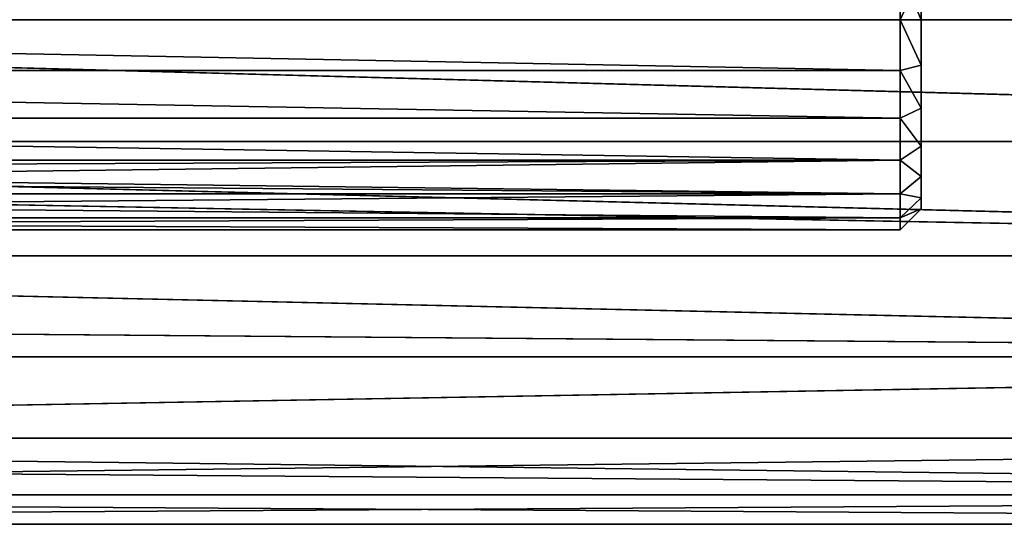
# Model space of a CAD drawing. Header units: centimetres. Extents: x -9.9 to 9.9, y -2.8 to 2.8.
# Tile 169 of 183: x -0.6 to 1.7, y -1.2 to 0. Entities that reach past the tile are written whole.
import ezdxf

# ---------------------------------------------------------------- set-up
doc = ezdxf.new("R2010")
doc.units = ezdxf.units.CM
doc.header["$LTSCALE"] = 2.54
doc.layers.get('0').update_dxf_attribs({"true_color": 0xff5454})

# ---------------------------------------------------------------- blocks, each defined once
blk = doc.blocks.new('OuterShell')
at = {"color": 0}
for p, q in [((10.85, 2.25, 2.4363), (10.85, 2.3702, 2.4217)), ((10.85, 2.3702, 1.446), (10.85, 2.25, 1.4314)), ((10.85, 2.25, 2.4363), (10.85, 2.3702, 2.4217)), ((10.85, 2.3702, 1.446), (10.85, 2.25, 1.4314)), ((10.9, 2.25, 2.3859), (10.9, 2.3582, 2.3728)), ((10.9, 2.25, 1.4818), (10.9, 2.3582, 1.4949)), ((10.9, 2.25, 2.3859), (10.9, 2.3582, 2.3728)), ((10.9, 2.25, 1.4818), (10.9, 2.3582, 1.4949)), ((4.5502, 2.25, 2.4363), (10.85, 2.25, 2.4363)), ((4.5502, 2.25, 2.4363), (10.85, 2.25, 2.4363)), ((4.5502, 2.25, 1.4314), (10.85, 2.25, 1.4314)), ((4.5502, 2.25, 1.4314), (10.85, 2.25, 1.4314)), ((10.85, 2.1298, 2.4217), (10.85, 2.25, 2.4363)), ((10.85, 2.25, 1.4314), (10.85, 2.1298, 1.446)), ((10.9, 2.25, 2.3859), (10.85, 2.25, 2.4363)), ((10.85, 2.1298, 2.4217), (10.85, 2.25, 2.4363)), ((10.9, 2.25, 2.3859), (10.85, 2.25, 2.4363)), ((10.9, 2.25, 1.4818), (10.85, 2.25, 1.4314)), ((10.85, 2.25, 1.4314), (10.85, 2.1298, 1.446)), ((10.9, 2.25, 1.4818), (10.85, 2.25, 1.4314)), ((10.9, 2.25, 2.3859), (10.9, 2.1418, 2.3728)), ((10.9, 2.1418, 1.4949), (10.9, 2.25, 1.4818)), ((10.9, 2.25, 2.3859), (10.9, 2.1418, 2.3728)), ((10.9, 2.1418, 1.4949), (10.9, 2.25, 1.4818)), ((4.5407, 2.1298, 2.4217), (10.85, 2.1298, 2.4217)), ((4.5407, 2.1298, 2.4217), (10.85, 2.1298, 2.4217)), ((4.5407, 2.1298, 1.446), (10.85, 2.1298, 1.446)), ((4.5407, 2.1298, 1.446), (10.85, 2.1298, 1.446)), ((10.9, 2.1418, 2.3728), (10.85, 2.1298, 2.4217)), ((10.9, 2.1418, 2.3728), (10.85, 2.1298, 2.4217)), ((10.85, 2.1298, 1.446), (10.9, 2.1418, 1.4949)), ((10.85, 2.1298, 1.446), (10.9, 2.1418, 1.4949)), ((10.85, 2.0165, 2.3787), (10.85, 2.1298, 2.4217)), ((10.85, 2.1298, 1.446), (10.85, 2.0165, 1.489)), ((10.85, 2.0165, 2.3787), (10.85, 2.1298, 2.4217)), ((10.85, 2.1298, 1.446), (10.85, 2.0165, 1.489)), ((10.9, 2.0399, 2.3341), (10.9, 2.1418, 2.3728)), ((10.9, 2.0399, 1.5336), (10.9, 2.1418, 1.4949)), ((10.9, 2.0399, 2.3341), (10.9, 2.1418, 2.3728)), ((10.9, 2.0399, 1.5336), (10.9, 2.1418, 1.4949)), ((10.85, 2.0165, 2.3787), (10.9, 2.0399, 2.3341)), ((10.85, 2.0165, 2.3787), (10.9, 2.0399, 2.3341)), ((10.9, 2.0399, 1.5336), (10.85, 2.0165, 1.489)), ((10.9, 2.0399, 1.5336), (10.85, 2.0165, 1.489)), ((10.9, 2.0399, 2.3341), (10.9, 1.9502, 2.2722)), ((10.9, 1.9502, 1.5955), (10.9, 2.0399, 1.5336)), ((10.9, 2.0399, 2.3341), (10.9, 1.9502, 2.2722)), ((10.9, 1.9502, 1.5955), (10.9, 2.0399, 1.5336)), ((4.5318, 2.0165, 2.3787), (10.85, 2.0165, 2.3787)), ((4.5318, 2.0165, 2.3787), (10.85, 2.0165, 2.3787)), ((4.5318, 2.0165, 1.489), (10.85, 2.0165, 1.489)), ((4.5318, 2.0165, 1.489), (10.85, 2.0165, 1.489)), ((10.85, 1.9168, 2.3099), (10.85, 2.0165, 2.3787)), ((10.85, 2.0165, 1.489), (10.85, 1.9168, 1.5578)), ((10.85, 1.9168, 2.3099), (10.85, 2.0165, 2.3787)), ((10.85, 2.0165, 1.489), (10.85, 1.9168, 1.5578)), ((10.9, 1.9502, 2.2722), (10.85, 1.9168, 2.3099)), ((10.9, 1.9502, 2.2722), (10.85, 1.9168, 2.3099)), ((10.9, 1.9502, 1.5955), (10.85, 1.9168, 1.5578)), ((10.9, 1.9502, 1.5955), (10.85, 1.9168, 1.5578)), ((10.9, 1.8779, 2.1907), (10.9, 1.9502, 2.2722)), ((10.9, 1.8779, 1.677), (10.9, 1.9502, 1.5955)), ((10.9, 1.8779, 2.1907), (10.9, 1.9502, 2.2722)), ((10.9, 1.8779, 1.677), (10.9, 1.9502, 1.5955)), ((4.5239, 1.9168, 2.3099), (10.85, 1.9168, 2.3099)), ((4.5239, 1.9168, 2.3099), (10.85, 1.9168, 2.3099)), ((4.5239, 1.9168, 1.5578), (10.85, 1.9168, 1.5578)), ((4.5239, 1.9168, 1.5578), (10.85, 1.9168, 1.5578)), ((10.85, 1.8365, 2.2193), (10.85, 1.9168, 2.3099)), ((10.85, 1.9168, 1.5578), (10.85, 1.8365, 1.6484)), ((10.85, 1.8365, 2.2193), (10.85, 1.9168, 2.3099)), ((10.85, 1.9168, 1.5578), (10.85, 1.8365, 1.6484)), ((10.85, 1.8365, 2.2193), (10.9, 1.8779, 2.1907)), ((10.85, 1.8365, 1.6484), (10.9, 1.8779, 1.677)), ((10.85, 1.8365, 1.6484), (10.9, 1.8779, 1.677)), ((10.85, 1.8365, 2.2193), (10.9, 1.8779, 2.1907)), ((10.9, 1.8779, 2.1907), (10.9, 1.8273, 2.0942)), ((10.9, 1.8273, 1.7735), (10.9, 1.8779, 1.677)), ((10.9, 1.8273, 1.7735), (10.9, 1.8779, 1.677)), ((10.9, 1.8779, 2.1907), (10.9, 1.8273, 2.0942)), ((4.5089, 1.8365, 2.2193), (10.85, 1.8365, 2.2193)), ((4.5089, 1.8365, 1.6484), (10.85, 1.8365, 1.6484)), ((4.5089, 1.8365, 2.2193), (10.85, 1.8365, 2.2193)), ((4.5089, 1.8365, 1.6484), (10.85, 1.8365, 1.6484)), ((10.85, 1.8365, 1.6484), (10.85, 1.7802, 1.7557)), ((10.85, 1.7802, 2.112), (10.85, 1.8365, 2.2193)), ((10.85, 1.8365, 1.6484), (10.85, 1.7802, 1.7557)), ((10.85, 1.7802, 2.112), (10.85, 1.8365, 2.2193)), ((10.9, 1.8273, 1.7735), (10.85, 1.7802, 1.7557)), ((10.85, 1.7802, 2.112), (10.9, 1.8273, 2.0942)), ((10.85, 1.7802, 2.112), (10.9, 1.8273, 2.0942)), ((10.9, 1.8273, 1.7735), (10.85, 1.7802, 1.7557)), ((10.9, 1.8273, 2.0942), (10.9, 1.8012, 1.9883)), ((10.9, 1.8012, 1.8794), (10.9, 1.8273, 1.7735)), ((10.9, 1.8273, 2.0942), (10.9, 1.8012, 1.9883)), ((10.9, 1.8012, 1.8794), (10.9, 1.8273, 1.7735)), ((10.85, 1.7512, 1.8733), (10.9, 1.8012, 1.8794)), ((10.9, 1.8012, 1.9883), (10.85, 1.7512, 1.9944)), ((10.9, 1.8012, 1.9883), (10.85, 1.7512, 1.9944)), ((10.85, 1.7512, 1.8733), (10.9, 1.8012, 1.8794)), ((10.9, 1.8012, 1.9883), (10.9, 1.8012, 1.8794)), ((10.9, 1.8012, 1.9883), (10.9, 1.8012, 1.8794)), ((4.4954, 1.7802, 1.7557), (10.85, 1.7802, 1.7557)), ((4.4954, 1.7802, 2.112), (10.85, 1.7802, 2.112)), ((4.4954, 1.7802, 1.7557), (10.85, 1.7802, 1.7557)), ((4.4954, 1.7802, 2.112), (10.85, 1.7802, 2.112)), ((10.85, 1.7512, 1.9944), (10.85, 1.7802, 2.112)), ((10.85, 1.7802, 1.7557), (10.85, 1.7512, 1.8733)), ((10.85, 1.7512, 1.9944), (10.85, 1.7802, 2.112)), ((10.85, 1.7802, 1.7557), (10.85, 1.7512, 1.8733)), ((4.4885, 1.7512, 1.9944), (10.85, 1.7512, 1.9944)), ((4.4885, 1.7512, 1.8733), (10.85, 1.7512, 1.8733)), ((4.4885, 1.7512, 1.9944), (10.85, 1.7512, 1.9944)), ((4.4885, 1.7512, 1.8733), (10.85, 1.7512, 1.8733)), ((10.85, 1.7512, 1.8733), (10.85, 1.7512, 1.9944)), ((10.85, 1.7512, 1.8733), (10.85, 1.7512, 1.9944))]:
    blk.add_line(p, q, dxfattribs=at)
mesh = blk.add_polyface(dxfattribs=at)
corners = [(10.9, 1.8273, 1.7735), (10.9, 1.8012, 1.9883), (10.9, 1.8012, 1.8794), (10.9, 1.8273, 2.0942), (10.9, 1.8779, 1.677), (10.9, 1.8779, 2.1907), (10.9, 1.9502, 1.5955), (10.9, 1.9502, 2.2722), (10.9, 2.0399, 1.5336), (10.9, 2.0399, 2.3341), (10.9, 2.1418, 2.3728), (10.9, 2.1418, 1.4949), (10.9, 2.25, 1.4818), (10.9, 2.25, 2.3859), (10.9, 2.3582, 1.4949), (10.9, 2.3582, 2.3728), (10.9, 2.4601, 1.5336), (10.9, 2.4601, 2.3341), (10.9, 2.5498, 1.5955), (10.9, 2.5498, 2.2722), (10.9, 2.6221, 1.677), (10.9, 2.6221, 2.1907), (10.9, 2.6727, 1.7735), (10.9, 2.6727, 2.0942), (10.9, 2.6988, 1.8794), (10.9, 2.6988, 1.9883)]
mesh.append_faces([[corners[k] for k in face] for face in [(0, 1, 2), (23, 24, 25)]], dxfattribs={"vtx0": -1, "color": 0})
mesh.append_faces([[corners[k] for k in face] for face in [(1, 0, 3), (3, 4, 5), (5, 6, 7), (7, 8, 9), (9, 8, 10), (10, 12, 13), (13, 14, 15), (15, 16, 17), (17, 18, 19), (19, 20, 21), (21, 22, 23)]], dxfattribs={"vtx0": -1, "vtx1": -1, "color": 0})
mesh.append_faces([[corners[k] for k in face] for face in [(3, 0, 4), (5, 4, 6), (7, 6, 8), (10, 8, 11), (10, 11, 12), (13, 12, 14), (15, 14, 16), (17, 16, 18), (19, 18, 20), (21, 20, 22), (23, 22, 24)]], dxfattribs={"vtx0": -1, "vtx2": -1, "color": 0})
mesh = blk.add_polyface(dxfattribs=at)
corners = [(4.5502, 2.25, 2.4363), (10.85, 2.3702, 2.4217), (4.5407, 2.3702, 2.4217), (10.85, 2.25, 2.4363)]
mesh.append_faces([[corners[k] for k in face] for face in [(0, 1, 2), (1, 0, 3)]], dxfattribs={"vtx0": -1, "color": 0})
mesh = blk.add_polyface(dxfattribs=at)
corners = [(10.85, 2.3702, 1.446), (4.5502, 2.25, 1.4314), (4.5407, 2.3702, 1.446), (10.85, 2.25, 1.4314)]
mesh.append_faces([[corners[k] for k in face] for face in [(0, 1, 2), (1, 0, 3)]], dxfattribs={"vtx0": -1, "color": 0})
mesh = blk.add_polyface(dxfattribs=at)
corners = [(10.9, 2.3582, 2.3728), (10.85, 2.25, 2.4363), (10.9, 2.25, 2.3859), (10.85, 2.3702, 2.4217)]
mesh.append_faces([[corners[k] for k in face] for face in [(0, 1, 2), (1, 0, 3)]], dxfattribs={"vtx0": -1, "color": 0})
mesh = blk.add_polyface(dxfattribs=at)
corners = [(10.85, 2.3702, 1.446), (10.9, 2.25, 1.4818), (10.85, 2.25, 1.4314), (10.9, 2.3582, 1.4949)]
mesh.append_faces([[corners[k] for k in face] for face in [(0, 1, 2), (1, 0, 3)]], dxfattribs={"vtx0": -1, "color": 0})
mesh = blk.add_polyface(dxfattribs=at)
corners = [(10.85, 2.1298, 2.4217), (4.5502, 2.25, 2.4363), (4.5407, 2.1298, 2.4217), (10.85, 2.25, 2.4363)]
mesh.append_faces([[corners[k] for k in face] for face in [(0, 1, 2), (1, 0, 3)]], dxfattribs={"vtx0": -1, "color": 0})
mesh = blk.add_polyface(dxfattribs=at)
corners = [(4.5502, 2.25, 1.4314), (10.85, 2.1298, 1.446), (4.5407, 2.1298, 1.446), (10.85, 2.25, 1.4314)]
mesh.append_faces([[corners[k] for k in face] for face in [(0, 1, 2), (1, 0, 3)]], dxfattribs={"vtx0": -1, "color": 0})
mesh = blk.add_polyface(dxfattribs=at)
corners = [(10.9, 2.1418, 2.3728), (10.85, 2.25, 2.4363), (10.85, 2.1298, 2.4217), (10.9, 2.25, 2.3859)]
mesh.append_faces([[corners[k] for k in face] for face in [(0, 1, 2), (1, 0, 3)]], dxfattribs={"vtx0": -1, "color": 0})
mesh = blk.add_polyface(dxfattribs=at)
corners = [(10.85, 2.25, 1.4314), (10.9, 2.1418, 1.4949), (10.85, 2.1298, 1.446), (10.9, 2.25, 1.4818)]
mesh.append_faces([[corners[k] for k in face] for face in [(0, 1, 2), (1, 0, 3)]], dxfattribs={"vtx0": -1, "color": 0})
mesh = blk.add_polyface(dxfattribs=at)
corners = [(10.85, 2.0165, 2.3787), (4.5407, 2.1298, 2.4217), (4.5318, 2.0165, 2.3787), (10.85, 2.1298, 2.4217)]
mesh.append_faces([[corners[k] for k in face] for face in [(0, 1, 2), (1, 0, 3)]], dxfattribs={"vtx0": -1, "color": 0})
mesh = blk.add_polyface(dxfattribs=at)
corners = [(4.5407, 2.1298, 1.446), (10.85, 2.0165, 1.489), (4.5318, 2.0165, 1.489), (10.85, 2.1298, 1.446)]
mesh.append_faces([[corners[k] for k in face] for face in [(0, 1, 2), (1, 0, 3)]], dxfattribs={"vtx0": -1, "color": 0})
mesh = blk.add_polyface(dxfattribs=at)
corners = [(10.9, 2.0399, 2.3341), (10.85, 2.1298, 2.4217), (10.85, 2.0165, 2.3787), (10.9, 2.1418, 2.3728)]
mesh.append_faces([[corners[k] for k in face] for face in [(0, 1, 2), (1, 0, 3)]], dxfattribs={"vtx0": -1, "color": 0})
mesh = blk.add_polyface(dxfattribs=at)
corners = [(10.85, 2.1298, 1.446), (10.9, 2.0399, 1.5336), (10.85, 2.0165, 1.489), (10.9, 2.1418, 1.4949)]
mesh.append_faces([[corners[k] for k in face] for face in [(0, 1, 2), (1, 0, 3)]], dxfattribs={"vtx0": -1, "color": 0})
mesh = blk.add_polyface(dxfattribs=at)
corners = [(10.9, 1.9502, 2.2722), (10.85, 2.0165, 2.3787), (10.85, 1.9168, 2.3099), (10.9, 2.0399, 2.3341)]
mesh.append_faces([[corners[k] for k in face] for face in [(0, 1, 2), (1, 0, 3)]], dxfattribs={"vtx0": -1, "color": 0})
mesh = blk.add_polyface(dxfattribs=at)
corners = [(10.85, 2.0165, 1.489), (10.9, 1.9502, 1.5955), (10.85, 1.9168, 1.5578), (10.9, 2.0399, 1.5336)]
mesh.append_faces([[corners[k] for k in face] for face in [(0, 1, 2), (1, 0, 3)]], dxfattribs={"vtx0": -1, "color": 0})
mesh = blk.add_polyface(dxfattribs=at)
corners = [(10.85, 1.9168, 2.3099), (4.5318, 2.0165, 2.3787), (4.5239, 1.9168, 2.3099), (10.85, 2.0165, 2.3787)]
mesh.append_faces([[corners[k] for k in face] for face in [(0, 1, 2), (1, 0, 3)]], dxfattribs={"vtx0": -1, "color": 0})
mesh = blk.add_polyface(dxfattribs=at)
corners = [(4.5318, 2.0165, 1.489), (10.85, 1.9168, 1.5578), (4.5239, 1.9168, 1.5578), (10.85, 2.0165, 1.489)]
mesh.append_faces([[corners[k] for k in face] for face in [(0, 1, 2), (1, 0, 3)]], dxfattribs={"vtx0": -1, "color": 0})
mesh = blk.add_polyface(dxfattribs=at)
corners = [(10.9, 1.8779, 2.1907), (10.85, 1.9168, 2.3099), (10.85, 1.8365, 2.2193), (10.9, 1.9502, 2.2722)]
mesh.append_faces([[corners[k] for k in face] for face in [(0, 1, 2), (1, 0, 3)]], dxfattribs={"vtx0": -1, "color": 0})
mesh = blk.add_polyface(dxfattribs=at)
corners = [(10.85, 1.9168, 1.5578), (10.9, 1.8779, 1.677), (10.85, 1.8365, 1.6484), (10.9, 1.9502, 1.5955)]
mesh.append_faces([[corners[k] for k in face] for face in [(0, 1, 2), (1, 0, 3)]], dxfattribs={"vtx0": -1, "color": 0})
mesh = blk.add_polyface(dxfattribs=at)
corners = [(10.85, 1.9168, 2.3099), (4.5089, 1.8365, 2.2193), (10.85, 1.8365, 2.2193), (4.5218, 1.8902, 2.2799), (4.5239, 1.9168, 2.3099)]
mesh.append_faces([[corners[k] for k in face] for face in [(0, 1, 2), (3, 0, 4)]], dxfattribs={"vtx0": -1, "color": 0})
mesh.append_faces([[corners[k] for k in face] for face in [(1, 0, 3)]], dxfattribs={"vtx0": -1, "vtx1": -1, "color": 0})
mesh = blk.add_polyface(dxfattribs=at)
corners = [(10.85, 1.8365, 1.6484), (4.5239, 1.9168, 1.5578), (10.85, 1.9168, 1.5578), (4.5218, 1.8902, 1.5878), (4.5089, 1.8365, 1.6484)]
mesh.append_faces([[corners[k] for k in face] for face in [(0, 1, 2), (3, 0, 4)]], dxfattribs={"vtx0": -1, "color": 0})
mesh.append_faces([[corners[k] for k in face] for face in [(1, 0, 3)]], dxfattribs={"vtx0": -1, "vtx1": -1, "color": 0})
mesh = blk.add_polyface(dxfattribs=at)
corners = [(10.85, 1.8365, 1.6484), (10.9, 1.8273, 1.7735), (10.85, 1.7802, 1.7557), (10.9, 1.8779, 1.677)]
mesh.append_faces([[corners[k] for k in face] for face in [(0, 1, 2), (1, 0, 3)]], dxfattribs={"vtx0": -1, "color": 0})
mesh = blk.add_polyface(dxfattribs=at)
corners = [(10.9, 1.8273, 2.0942), (10.85, 1.8365, 2.2193), (10.85, 1.7802, 2.112), (10.9, 1.8779, 2.1907)]
mesh.append_faces([[corners[k] for k in face] for face in [(0, 1, 2), (1, 0, 3)]], dxfattribs={"vtx0": -1, "color": 0})
mesh = blk.add_polyface(dxfattribs=at)
corners = [(10.85, 1.7802, 1.7557), (4.5089, 1.8365, 1.6484), (10.85, 1.8365, 1.6484), (4.4954, 1.7802, 1.7557)]
mesh.append_faces([[corners[k] for k in face] for face in [(0, 1, 2), (1, 0, 3)]], dxfattribs={"vtx0": -1, "color": 0})
mesh = blk.add_polyface(dxfattribs=at)
corners = [(10.85, 1.8365, 2.2193), (4.4954, 1.7802, 2.112), (10.85, 1.7802, 2.112), (4.5089, 1.8365, 2.2193)]
mesh.append_faces([[corners[k] for k in face] for face in [(0, 1, 2), (1, 0, 3)]], dxfattribs={"vtx0": -1, "color": 0})
mesh = blk.add_polyface(dxfattribs=at)
corners = [(10.9, 1.8012, 1.9883), (10.85, 1.7802, 2.112), (10.85, 1.7512, 1.9944), (10.9, 1.8273, 2.0942)]
mesh.append_faces([[corners[k] for k in face] for face in [(0, 1, 2), (1, 0, 3)]], dxfattribs={"vtx0": -1, "color": 0})
mesh = blk.add_polyface(dxfattribs=at)
corners = [(10.85, 1.7802, 1.7557), (10.9, 1.8012, 1.8794), (10.85, 1.7512, 1.8733), (10.9, 1.8273, 1.7735)]
mesh.append_faces([[corners[k] for k in face] for face in [(0, 1, 2), (1, 0, 3)]], dxfattribs={"vtx0": -1, "color": 0})
mesh = blk.add_polyface(dxfattribs=at)
corners = [(10.9, 1.8012, 1.8794), (10.85, 1.7512, 1.9944), (10.85, 1.7512, 1.8733), (10.9, 1.8012, 1.9883)]
mesh.append_faces([[corners[k] for k in face] for face in [(0, 1, 2), (1, 0, 3)]], dxfattribs={"vtx0": -1, "color": 0})
mesh = blk.add_polyface(dxfattribs=at)
corners = [(10.85, 1.7802, 2.112), (4.4885, 1.7512, 1.9944), (10.85, 1.7512, 1.9944), (4.4954, 1.7802, 2.112)]
mesh.append_faces([[corners[k] for k in face] for face in [(0, 1, 2), (1, 0, 3)]], dxfattribs={"vtx0": -1, "color": 0})
mesh = blk.add_polyface(dxfattribs=at)
corners = [(10.85, 1.7512, 1.8733), (4.4954, 1.7802, 1.7557), (10.85, 1.7802, 1.7557), (4.4885, 1.7512, 1.8733)]
mesh.append_faces([[corners[k] for k in face] for face in [(0, 1, 2), (1, 0, 3)]], dxfattribs={"vtx0": -1, "color": 0})
mesh = blk.add_polyface(dxfattribs=at)
corners = [(10.85, 1.7512, 1.9944), (4.4885, 1.7512, 1.8733), (10.85, 1.7512, 1.8733), (4.4885, 1.7512, 1.9944)]
mesh.append_faces([[corners[k] for k in face] for face in [(0, 1, 2), (1, 0, 3)]], dxfattribs={"vtx0": -1, "color": 0})
blk = doc.blocks.new('OuterShell#1')
at = {"color": 0}
for p, q in [((15.7364, 2.75, 26.9248), (5.0502, 2.75, 26.9248)), ((15.7364, 2.75, 26.9248), (5.0502, 2.75, 26.9248)), ((15.7358, 2.4614, 26.8898), (5.0274, 2.4614, 26.8898)), ((15.7358, 2.4614, 26.8898), (5.0274, 2.4614, 26.8898)), ((15.6975, 2.4614, 24.5482), (5.0274, 2.4614, 24.5482)), ((15.6975, 2.4614, 24.5482), (5.0274, 2.4614, 24.5482)), ((15.7341, 2.1896, 26.7867), (4.9737, 2.1896, 26.7867)), ((15.6992, 2.1896, 24.6512), (4.9737, 2.1896, 24.6512)), ((15.6992, 2.1896, 24.6512), (4.9737, 2.1896, 24.6512)), ((15.7341, 2.1896, 26.7867), (4.9737, 2.1896, 26.7867)), ((15.7314, 1.9504, 26.6216), (4.9008, 1.9504, 26.6216)), ((15.7019, 1.9504, 24.8164), (4.9008, 1.9504, 24.8164)), ((15.7019, 1.9504, 24.8164), (4.9008, 1.9504, 24.8164)), ((15.7314, 1.9504, 26.6216), (4.9008, 1.9504, 26.6216)), ((15.7279, 1.7576, 26.404), (4.8209, 1.7576, 26.404)), ((15.7279, 1.7576, 26.404), (4.8209, 1.7576, 26.404)), ((15.7055, 1.7576, 25.034), (4.8209, 1.7576, 25.034)), ((15.7055, 1.7576, 25.034), (4.8209, 1.7576, 25.034)), ((15.7237, 1.6225, 26.1466), (4.7484, 1.6225, 26.1466)), ((15.7237, 1.6225, 26.1466), (4.7484, 1.6225, 26.1466)), ((15.7097, 1.6225, 25.2914), (4.7484, 1.6225, 25.2914)), ((15.7097, 1.6225, 25.2914), (4.7484, 1.6225, 25.2914)), ((4.7058, 1.5529, 25.8643), (15.719, 1.5529, 25.8643)), ((15.7143, 1.5529, 25.5736), (4.7058, 1.5529, 25.5736)), ((4.7058, 1.5529, 25.8643), (15.719, 1.5529, 25.8643)), ((15.7143, 1.5529, 25.5736), (4.7058, 1.5529, 25.5736))]:
    blk.add_line(p, q, dxfattribs=at)
mesh = blk.add_polyface(dxfattribs=at)
corners = [(5.0502, 2.75, 26.9248), (15.7358, 3.0386, 26.8898), (5.0274, 3.0386, 26.8898), (15.7364, 2.75, 26.9248)]
mesh.append_faces([[corners[k] for k in face] for face in [(0, 1, 2), (1, 0, 3)]], dxfattribs={"vtx0": -1, "color": 0})
mesh = blk.add_polyface(dxfattribs=at)
corners = [(15.7358, 2.4614, 26.8898), (5.0502, 2.75, 26.9248), (5.0274, 2.4614, 26.8898), (15.7364, 2.75, 26.9248)]
mesh.append_faces([[corners[k] for k in face] for face in [(0, 1, 2), (1, 0, 3)]], dxfattribs={"vtx0": -1, "color": 0})
mesh = blk.add_polyface(dxfattribs=at)
corners = [(5.0502, 2.75, 24.5131), (15.6975, 2.4614, 24.5482), (5.0274, 2.4614, 24.5482), (15.6969, 2.75, 24.5131)]
mesh.append_faces([[corners[k] for k in face] for face in [(0, 1, 2), (1, 0, 3)]], dxfattribs={"vtx0": -1, "color": 0})
mesh = blk.add_polyface(dxfattribs=at)
corners = [(15.7341, 2.1896, 26.7867), (5.0218, 2.3902, 26.8628), (4.9737, 2.1896, 26.7867), (5.0274, 2.4614, 26.8898), (15.7358, 2.4614, 26.8898)]
mesh.append_faces([[corners[k] for k in face] for face in [(0, 1, 2), (3, 0, 4)]], dxfattribs={"vtx0": -1, "color": 0})
mesh.append_faces([[corners[k] for k in face] for face in [(1, 0, 3)]], dxfattribs={"vtx0": -1, "vtx1": -1, "color": 0})
mesh = blk.add_polyface(dxfattribs=at)
corners = [(5.0218, 2.3902, 24.5752), (15.6992, 2.1896, 24.6512), (4.9737, 2.1896, 24.6512), (5.0274, 2.4614, 24.5482), (15.6975, 2.4614, 24.5482)]
mesh.append_faces([[corners[k] for k in face] for face in [(0, 1, 2), (1, 3, 4)]], dxfattribs={"vtx0": -1, "color": 0})
mesh.append_faces([[corners[k] for k in face] for face in [(1, 0, 3)]], dxfattribs={"vtx0": -1, "vtx2": -1, "color": 0})
mesh = blk.add_polyface(dxfattribs=at)
corners = [(4.9376, 2.0392, 24.7551), (15.7019, 1.9504, 24.8164), (4.9008, 1.9504, 24.8164), (4.9737, 2.1896, 24.6512), (15.6992, 2.1896, 24.6512)]
mesh.append_faces([[corners[k] for k in face] for face in [(0, 1, 2), (1, 3, 4)]], dxfattribs={"vtx0": -1, "color": 0})
mesh.append_faces([[corners[k] for k in face] for face in [(1, 0, 3)]], dxfattribs={"vtx0": -1, "vtx2": -1, "color": 0})
mesh = blk.add_polyface(dxfattribs=at)
corners = [(15.7314, 1.9504, 26.6216), (4.9376, 2.0392, 26.6829), (4.9008, 1.9504, 26.6216), (4.9737, 2.1896, 26.7867), (15.7341, 2.1896, 26.7867)]
mesh.append_faces([[corners[k] for k in face] for face in [(0, 1, 2), (3, 0, 4)]], dxfattribs={"vtx0": -1, "color": 0})
mesh.append_faces([[corners[k] for k in face] for face in [(1, 0, 3)]], dxfattribs={"vtx0": -1, "vtx1": -1, "color": 0})
mesh = blk.add_polyface(dxfattribs=at)
corners = [(15.7314, 1.9504, 26.6216), (4.8209, 1.7576, 26.404), (15.7279, 1.7576, 26.404), (4.9008, 1.9504, 26.6216)]
mesh.append_faces([[corners[k] for k in face] for face in [(0, 1, 2), (1, 0, 3)]], dxfattribs={"vtx0": -1, "color": 0})
mesh = blk.add_polyface(dxfattribs=at)
corners = [(15.7019, 1.9504, 24.8164), (4.8209, 1.7576, 25.034), (4.9008, 1.9504, 24.8164), (15.7055, 1.7576, 25.034)]
mesh.append_faces([[corners[k] for k in face] for face in [(0, 1, 2), (1, 0, 3)]], dxfattribs={"vtx0": -1, "color": 0})
mesh = blk.add_polyface(dxfattribs=at)
corners = [(15.7279, 1.7576, 26.404), (4.7484, 1.6225, 26.1466), (15.7237, 1.6225, 26.1466), (4.8209, 1.7576, 26.404)]
mesh.append_faces([[corners[k] for k in face] for face in [(0, 1, 2), (1, 0, 3)]], dxfattribs={"vtx0": -1, "color": 0})
mesh = blk.add_polyface(dxfattribs=at)
corners = [(15.7097, 1.6225, 25.2914), (4.8209, 1.7576, 25.034), (15.7055, 1.7576, 25.034), (4.7995, 1.7058, 25.1327), (4.7484, 1.6225, 25.2914)]
mesh.append_faces([[corners[k] for k in face] for face in [(0, 1, 2), (3, 0, 4)]], dxfattribs={"vtx0": -1, "color": 0})
mesh.append_faces([[corners[k] for k in face] for face in [(1, 0, 3)]], dxfattribs={"vtx0": -1, "vtx1": -1, "color": 0})
mesh = blk.add_polyface(dxfattribs=at)
corners = [(15.7237, 1.6225, 26.1466), (4.7058, 1.5529, 25.8643), (15.719, 1.5529, 25.8643), (4.7484, 1.6225, 26.1466)]
mesh.append_faces([[corners[k] for k in face] for face in [(0, 1, 2), (1, 0, 3)]], dxfattribs={"vtx0": -1, "color": 0})
mesh = blk.add_polyface(dxfattribs=at)
corners = [(15.7143, 1.5529, 25.5736), (4.7484, 1.6225, 25.2914), (15.7097, 1.6225, 25.2914), (4.7058, 1.5529, 25.5736)]
mesh.append_faces([[corners[k] for k in face] for face in [(0, 1, 2), (1, 0, 3)]], dxfattribs={"vtx0": -1, "color": 0})
mesh = blk.add_polyface(dxfattribs=at)
corners = [(18.9644, 1.5529, 23.9941), (17.8644, 1.5529, 24.683), (18.7589, 1.5529, 23.7886), (18.0666, 1.5529, 24.8919), (17.7177, 1.5529, 24.8204), (17.5642, 1.5529, 24.9464), (17.9095, 1.5529, 25.0391), (17.4028, 1.5529, 25.0621), (17.7413, 1.5529, 25.1772), (17.2341, 1.5529, 25.167), (17.059, 1.5529, 25.2606), (17.5644, 1.5529, 25.3039), (16.8781, 1.5529, 25.3425), (17.3796, 1.5529, 25.4188), (16.6922, 1.5529, 25.4125), (16.5022, 1.5529, 25.4701), (17.1876, 1.5529, 25.5214), (16.3087, 1.5529, 25.5152), (16.1128, 1.5529, 25.5476), (16.9894, 1.5529, 25.6113), (15.9152, 1.5529, 25.5671), (15.7143, 1.5529, 25.5736), (4.7058, 1.5529, 25.5736), (4.7058, 1.5529, 25.8643), (16.7857, 1.5529, 25.6879), (16.5774, 1.5529, 25.7511), (16.3655, 1.5529, 25.8005), (16.1508, 1.5529, 25.836), (15.9342, 1.5529, 25.8573), (15.719, 1.5529, 25.8643)]
mesh.append_faces([[corners[k] for k in face] for face in [(0, 1, 2), (23, 28, 29)]], dxfattribs={"vtx0": -1, "color": 0})
mesh.append_faces([[corners[k] for k in face] for face in [(1, 3, 4), (4, 3, 5), (5, 6, 7), (7, 8, 9), (9, 8, 10), (10, 11, 12), (12, 13, 14), (14, 13, 15), (15, 16, 17), (17, 16, 18), (18, 19, 20), (20, 19, 21), (21, 19, 22), (22, 19, 23)]], dxfattribs={"vtx0": -1, "vtx1": -1, "color": 0})
mesh.append_faces([[corners[k] for k in face] for face in [(1, 0, 3), (5, 3, 6), (7, 6, 8), (10, 8, 11), (12, 11, 13), (15, 13, 16), (18, 16, 19), (23, 19, 24), (23, 24, 25), (23, 25, 26), (23, 26, 27), (23, 27, 28)]], dxfattribs={"vtx0": -1, "vtx2": -1, "color": 0})
blk = doc.blocks.new('Oltens Molle bateria umywalkowa stoj_ca wysoka chrom 32500100')
at = {"color": 0}
blk.add_line((5, 2.75, 31.9338), (11.4, 2.75, 31.9338), dxfattribs=at)
blk.add_blockref('OuterShell#1', (0, 0), dxfattribs=at)
at = {"color": 0, "extrusion": (0, 1.49008e-08, 1)}
blk.add_blockref('OuterShell', (0.5, 0.5, 30), dxfattribs=at)

msp = doc.modelspace()

# ---------------------------------------------------------------- block references
at = {"color": 253, "true_color": 0x999999, "extrusion": (0, -1.49008e-08, 1)}
msp.add_blockref('Oltens Molle bateria umywalkowa stoj_ca wysoka chrom 32500100', (-9.8572, -2.75, -16.35), dxfattribs=at)

doc.saveas('drawing.dxf')
